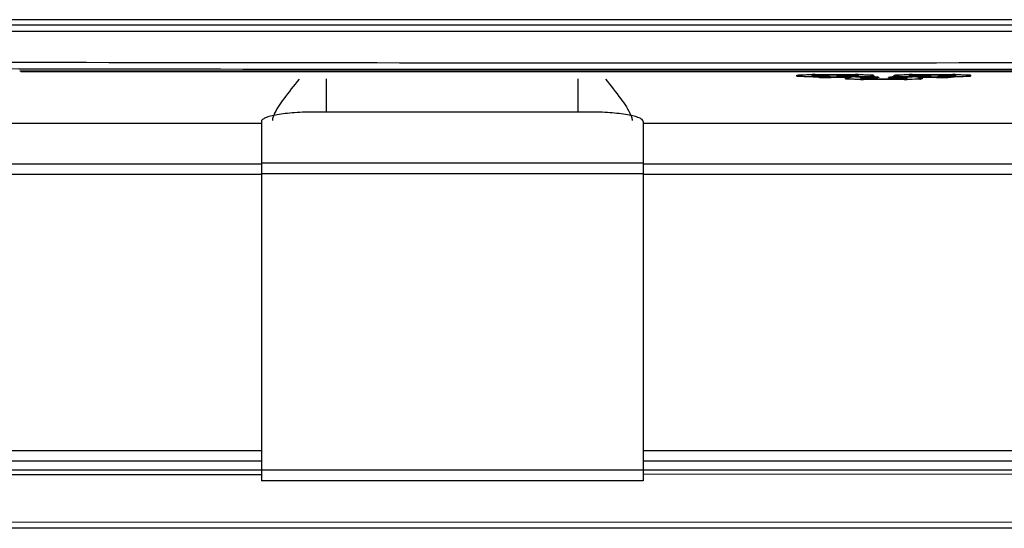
# Model space of a CAD drawing. Header units: millimetres. Extents: x 0 to 1400, y 0 to 1300.
# Tile 36 of 78: x 524 to 569, y 729 to 753. Entities that reach past the tile are written whole.
import ezdxf

# ---------------------------------------------------------------- set-up
doc = ezdxf.new("R2010")
doc.units = ezdxf.units.MM
doc.header["$LTSCALE"] = 84.740741
doc.layers.add('00_COMPONENTS', color=7, linetype='CONTINUOUS')

msp = doc.modelspace()

# ---------------------------------------------------------------- linework, layer by layer
at = {"layer": '00_COMPONENTS', "color": 7, "linetype": 'CONTINUOUS'}
for p, q in [((586.997, 752.733), (520.797, 752.733)), ((587.096, 752.483), (520.697, 752.483)), ((583.947, 750.34), (523.847, 750.34)), ((523.897, 750.333), (583.897, 750.333)), ((559.913, 750.166), (559.937, 750.169)), ((559.937, 750.169), (559.945, 750.17)), ((559.945, 750.17), (559.953, 750.171)), ((559.953, 750.171), (559.961, 750.171)), ((559.961, 750.171), (559.971, 750.172)), ((559.971, 750.172), (559.982, 750.173)), ((559.982, 750.173), (560.005, 750.174)), ((560.005, 750.174), (560.031, 750.176)), ((560.031, 750.176), (560.061, 750.177)), ((560.061, 750.177), (560.093, 750.178)), ((560.093, 750.178), (560.129, 750.18)), ((560.129, 750.18), (560.189, 750.181)), ((560.189, 750.181), (560.255, 750.183)), ((560.255, 750.183), (560.327, 750.185)), ((560.327, 750.185), (560.405, 750.186)), ((560.405, 750.186), (560.488, 750.187)), ((560.488, 750.187), (560.584, 750.187)), ((560.543, 750.187), (560.55, 750.177)), ((560.55, 750.177), (560.555, 750.17)), ((560.555, 750.17), (560.561, 750.163)), ((560.561, 750.163), (560.567, 750.157)), ((560.567, 750.157), (560.573, 750.151)), ((560.573, 750.151), (560.58, 750.146)), ((560.58, 750.146), (560.586, 750.141)), ((560.584, 750.187), (560.709, 750.188)), ((560.586, 750.141), (560.593, 750.136)), ((560.593, 750.136), (560.6, 750.132)), ((560.6, 750.132), (560.607, 750.129)), ((560.607, 750.129), (560.614, 750.125)), ((560.614, 750.125), (560.622, 750.123)), ((560.622, 750.123), (560.629, 750.12)), ((560.629, 750.12), (560.636, 750.118)), ((560.636, 750.118), (560.643, 750.117)), ((560.643, 750.117), (560.649, 750.116)), ((560.649, 750.116), (560.655, 750.115)), ((560.655, 750.115), (560.661, 750.114)), ((560.661, 750.114), (560.666, 750.114)), ((560.666, 750.114), (560.672, 750.113)), ((560.672, 750.113), (560.678, 750.113)), ((560.678, 750.113), (560.684, 750.113)), ((560.684, 750.113), (560.7, 750.113)), ((560.7, 750.113), (561.111, 750.113)), ((560.709, 750.188), (562.649, 750.188)), ((561.111, 750.113), (561.153, 750.112)), ((561.153, 750.112), (561.211, 750.112)), ((561.211, 750.112), (561.247, 750.111)), ((561.247, 750.111), (561.263, 750.111)), ((561.263, 750.111), (561.337, 750.109)), ((561.337, 750.109), (561.343, 750.105)), ((561.337, 750.109), (561.342, 750.108)), ((561.342, 750.108), (561.352, 750.108)), ((561.343, 750.105), (561.35, 750.101)), ((561.35, 750.101), (561.357, 750.097)), ((561.352, 750.108), (561.361, 750.107)), ((561.357, 750.097), (561.364, 750.094)), ((561.361, 750.107), (561.368, 750.107)), ((561.364, 750.094), (561.372, 750.091)), ((561.368, 750.107), (561.375, 750.107)), ((561.372, 750.091), (561.379, 750.089)), ((561.375, 750.107), (561.381, 750.106)), ((561.379, 750.089), (561.386, 750.087)), ((561.381, 750.106), (561.385, 750.106)), ((561.385, 750.106), (561.387, 750.106)), ((561.386, 750.087), (561.393, 750.085)), ((561.393, 750.085), (561.399, 750.084)), ((561.399, 750.084), (561.405, 750.083)), ((561.405, 750.083), (561.411, 750.083)), ((561.411, 750.083), (561.416, 750.082)), ((561.416, 750.082), (561.422, 750.082)), ((561.422, 750.082), (561.428, 750.082)), ((561.428, 750.082), (561.434, 750.082)), ((561.434, 750.082), (561.442, 750.081)), ((561.442, 750.081), (561.45, 750.081)), ((561.45, 750.081), (561.727, 750.081)), ((561.722, 750.113), (561.727, 750.113)), ((561.727, 750.113), (562.594, 750.113)), ((562.257, 750.054), (562.263, 750.054)), ((562.584, 750.081), (563.382, 750.081)), ((562.594, 750.113), (562.603, 750.113)), ((562.603, 750.113), (562.611, 750.113)), ((562.611, 750.113), (562.618, 750.113)), ((562.618, 750.113), (562.625, 750.114)), ((562.625, 750.114), (562.631, 750.114)), ((562.631, 750.114), (562.637, 750.115)), ((562.637, 750.115), (562.643, 750.115)), ((562.643, 750.115), (562.65, 750.117)), ((562.649, 750.188), (562.768, 750.187)), ((562.65, 750.117), (562.656, 750.118)), ((562.656, 750.118), (562.663, 750.12)), ((562.663, 750.12), (562.671, 750.122)), ((562.671, 750.122), (562.677, 750.125)), ((562.677, 750.125), (562.684, 750.128)), ((562.684, 750.128), (562.691, 750.131)), ((562.691, 750.131), (562.698, 750.135)), ((562.698, 750.135), (562.705, 750.139)), ((562.705, 750.139), (562.712, 750.144)), ((562.712, 750.144), (562.718, 750.149)), ((562.718, 750.149), (562.725, 750.155)), ((562.725, 750.155), (562.731, 750.161)), ((562.731, 750.161), (562.737, 750.168)), ((562.737, 750.168), (562.742, 750.175)), ((562.742, 750.175), (562.747, 750.182)), ((562.747, 750.182), (562.75, 750.187)), ((562.768, 750.187), (562.852, 750.186)), ((562.785, 750.081), (562.786, 750.08)), ((562.786, 750.08), (562.79, 750.071)), ((562.79, 750.071), (562.795, 750.064)), ((562.795, 750.064), (562.8, 750.056)), ((562.8, 750.056), (562.805, 750.049)), ((562.805, 750.049), (562.811, 750.042)), ((562.811, 750.042), (562.817, 750.036)), ((562.817, 750.036), (562.823, 750.03)), ((562.823, 750.03), (562.83, 750.025)), ((562.83, 750.025), (562.836, 750.02)), ((562.836, 750.02), (562.843, 750.016)), ((562.843, 750.016), (562.85, 750.012)), ((562.85, 750.012), (562.857, 750.008)), ((562.852, 750.186), (562.932, 750.185)), ((562.857, 750.008), (562.864, 750.005)), ((562.864, 750.005), (562.872, 750.002)), ((562.872, 750.002), (562.879, 750)), ((562.879, 750), (562.886, 749.998)), ((562.886, 749.998), (562.893, 749.996)), ((562.893, 749.996), (562.899, 749.995)), ((562.899, 749.995), (562.905, 749.994)), ((562.905, 749.994), (562.911, 749.994)), ((562.911, 749.994), (562.916, 749.993)), ((562.916, 749.993), (562.922, 749.993)), ((562.922, 749.993), (562.928, 749.993)), ((562.928, 749.993), (562.934, 749.993)), ((562.932, 750.185), (563.006, 750.184)), ((562.934, 749.993), (562.942, 749.992)), ((562.942, 749.992), (562.95, 749.992)), ((562.95, 749.992), (564.844, 749.992)), ((563.006, 750.184), (563.075, 750.182)), ((563.075, 750.182), (563.137, 750.18)), ((563.137, 750.18), (563.174, 750.179)), ((563.174, 750.179), (563.209, 750.178)), ((563.209, 750.178), (563.241, 750.177)), ((563.241, 750.177), (563.27, 750.175)), ((563.27, 750.175), (563.296, 750.174)), ((563.296, 750.174), (563.307, 750.173)), ((563.307, 750.173), (563.318, 750.172)), ((563.318, 750.172), (563.328, 750.172)), ((563.328, 750.172), (563.337, 750.171)), ((563.337, 750.171), (563.346, 750.17)), ((563.346, 750.17), (563.354, 750.17)), ((563.354, 750.17), (563.36, 750.169)), ((563.36, 750.169), (563.366, 750.168)), ((563.366, 750.168), (563.371, 750.168)), ((563.371, 750.168), (563.375, 750.167)), ((563.375, 750.167), (563.378, 750.167)), ((563.382, 750.081), (563.423, 750.081)), ((563.423, 750.081), (563.461, 750.08)), ((563.461, 750.08), (563.513, 750.079)), ((563.513, 750.079), (563.588, 750.077)), ((563.588, 750.077), (563.592, 750.077)), ((563.592, 750.077), (563.602, 750.077)), ((563.602, 750.077), (563.611, 750.076)), ((563.611, 750.076), (563.618, 750.076)), ((563.618, 750.076), (563.625, 750.075)), ((563.625, 750.075), (563.631, 750.075)), ((563.631, 750.075), (563.635, 750.074)), ((563.635, 750.074), (563.637, 750.074)), ((564.153, 750.074), (564.152, 750.074)), ((564.152, 750.074), (564.154, 750.074)), ((564.154, 750.074), (564.156, 750.074)), ((564.156, 750.074), (564.16, 750.075)), ((564.16, 750.075), (564.164, 750.075)), ((564.164, 750.075), (564.169, 750.075)), ((564.169, 750.075), (564.174, 750.076)), ((564.174, 750.076), (564.181, 750.076)), ((564.181, 750.076), (564.188, 750.076)), ((564.188, 750.076), (564.205, 750.077)), ((564.205, 750.077), (564.223, 750.078)), ((564.223, 750.078), (564.245, 750.079)), ((564.245, 750.079), (564.269, 750.079)), ((564.269, 750.079), (564.308, 750.08)), ((564.308, 750.08), (564.338, 750.08)), ((564.338, 750.08), (564.385, 750.081)), ((564.385, 750.081), (564.436, 750.081)), ((564.413, 750.166), (564.437, 750.169)), ((564.436, 750.081), (565.209, 750.081)), ((564.437, 750.169), (564.445, 750.17)), ((564.445, 750.17), (564.453, 750.171)), ((564.453, 750.171), (564.461, 750.171)), ((564.461, 750.171), (564.471, 750.172)), ((564.471, 750.172), (564.482, 750.173)), ((564.482, 750.173), (564.505, 750.174)), ((564.505, 750.174), (564.531, 750.176)), ((564.531, 750.176), (564.561, 750.177)), ((564.561, 750.177), (564.593, 750.178)), ((564.593, 750.178), (564.629, 750.18)), ((564.629, 750.18), (564.689, 750.181)), ((564.689, 750.181), (564.755, 750.183)), ((564.755, 750.183), (564.827, 750.185)), ((564.827, 750.185), (564.905, 750.186)), ((564.844, 749.992), (564.853, 749.992)), ((564.853, 749.992), (564.861, 749.993)), ((564.861, 749.993), (564.868, 749.993)), ((564.868, 749.993), (564.875, 749.993)), ((564.875, 749.993), (564.881, 749.993)), ((564.881, 749.993), (564.887, 749.994)), ((564.887, 749.994), (564.893, 749.995)), ((564.893, 749.995), (564.9, 749.996)), ((564.9, 749.996), (564.906, 749.998)), ((564.905, 750.186), (564.988, 750.187)), ((564.906, 749.998), (564.913, 749.999)), ((564.913, 749.999), (564.921, 750.002)), ((564.921, 750.002), (564.927, 750.004)), ((564.927, 750.004), (564.934, 750.007)), ((564.934, 750.007), (564.941, 750.011)), ((564.941, 750.011), (564.948, 750.015)), ((564.948, 750.015), (564.955, 750.019)), ((564.955, 750.019), (564.962, 750.024)), ((564.962, 750.024), (564.968, 750.029)), ((564.968, 750.029), (564.975, 750.035)), ((564.975, 750.035), (564.981, 750.041)), ((564.981, 750.041), (564.987, 750.047)), ((564.987, 750.047), (564.992, 750.054)), ((564.988, 750.187), (565.084, 750.187)), ((564.992, 750.054), (564.997, 750.061)), ((564.997, 750.061), (565.002, 750.069)), ((565.002, 750.069), (565.006, 750.077)), ((565.006, 750.077), (565.008, 750.081)), ((565.043, 750.187), (565.05, 750.177)), ((565.05, 750.177), (565.055, 750.17)), ((565.055, 750.17), (565.061, 750.163)), ((565.061, 750.163), (565.067, 750.157)), ((565.067, 750.157), (565.073, 750.151)), ((565.073, 750.151), (565.08, 750.146)), ((565.08, 750.146), (565.086, 750.141)), ((565.084, 750.187), (565.209, 750.188)), ((565.086, 750.141), (565.093, 750.136)), ((565.093, 750.136), (565.1, 750.132)), ((565.1, 750.132), (565.107, 750.129)), ((565.107, 750.129), (565.114, 750.125)), ((565.114, 750.125), (565.122, 750.123)), ((565.122, 750.123), (565.129, 750.12)), ((565.129, 750.12), (565.136, 750.118)), ((565.136, 750.118), (565.143, 750.117)), ((565.143, 750.117), (565.149, 750.116)), ((565.149, 750.116), (565.155, 750.115)), ((565.155, 750.115), (565.161, 750.114)), ((565.161, 750.114), (565.166, 750.114)), ((565.166, 750.114), (565.172, 750.113)), ((565.172, 750.113), (565.178, 750.113)), ((565.178, 750.113), (565.184, 750.113)), ((565.184, 750.113), (565.192, 750.113)), ((565.192, 750.113), (565.2, 750.113)), ((565.2, 750.113), (566.066, 750.113)), ((565.209, 750.188), (567.149, 750.188)), ((566.066, 750.081), (566.344, 750.081)), ((566.072, 750.113), (566.067, 750.113)), ((566.344, 750.081), (566.353, 750.081)), ((566.353, 750.081), (566.361, 750.082)), ((566.361, 750.082), (566.368, 750.082)), ((566.368, 750.082), (566.375, 750.082)), ((566.375, 750.082), (566.381, 750.083)), ((566.381, 750.083), (566.387, 750.083)), ((566.387, 750.083), (566.393, 750.084)), ((566.393, 750.084), (566.4, 750.085)), ((566.4, 750.085), (566.406, 750.087)), ((566.403, 750.105), (566.402, 750.105)), ((566.402, 750.105), (566.404, 750.105)), ((566.404, 750.105), (566.406, 750.106)), ((566.406, 750.106), (566.41, 750.106)), ((566.406, 750.087), (566.413, 750.088)), ((566.41, 750.106), (566.414, 750.106)), ((566.413, 750.088), (566.421, 750.091)), ((566.414, 750.106), (566.419, 750.107)), ((566.419, 750.107), (566.424, 750.107)), ((566.421, 750.091), (566.427, 750.093)), ((566.424, 750.107), (566.431, 750.107)), ((566.427, 750.093), (566.434, 750.096)), ((566.431, 750.107), (566.438, 750.108)), ((566.434, 750.096), (566.441, 750.1)), ((566.438, 750.108), (566.456, 750.109)), ((566.441, 750.1), (566.448, 750.104)), ((566.448, 750.104), (566.455, 750.108)), ((566.455, 750.108), (566.456, 750.109)), ((566.456, 750.109), (566.473, 750.109)), ((566.473, 750.109), (566.495, 750.11)), ((566.495, 750.11), (566.519, 750.111)), ((566.519, 750.111), (566.558, 750.111)), ((566.558, 750.111), (566.588, 750.112)), ((566.588, 750.112), (566.635, 750.112)), ((566.635, 750.112), (566.686, 750.113)), ((566.686, 750.113), (567.094, 750.113)), ((567.094, 750.113), (567.103, 750.113)), ((567.103, 750.113), (567.111, 750.113)), ((567.111, 750.113), (567.118, 750.113)), ((567.118, 750.113), (567.125, 750.114)), ((567.125, 750.114), (567.131, 750.114)), ((567.131, 750.114), (567.137, 750.115)), ((567.137, 750.115), (567.143, 750.115)), ((567.143, 750.115), (567.15, 750.117)), ((567.149, 750.188), (567.268, 750.187)), ((567.15, 750.117), (567.156, 750.118)), ((567.156, 750.118), (567.163, 750.12)), ((567.163, 750.12), (567.171, 750.122)), ((567.171, 750.122), (567.177, 750.125)), ((567.177, 750.125), (567.184, 750.128)), ((567.184, 750.128), (567.191, 750.131)), ((567.191, 750.131), (567.198, 750.135)), ((567.198, 750.135), (567.205, 750.139)), ((567.205, 750.139), (567.212, 750.144)), ((567.212, 750.144), (567.218, 750.149)), ((567.218, 750.149), (567.225, 750.155)), ((567.225, 750.155), (567.231, 750.161)), ((567.231, 750.161), (567.237, 750.168)), ((567.237, 750.168), (567.242, 750.175)), ((567.242, 750.175), (567.247, 750.182)), ((567.247, 750.182), (567.25, 750.187)), ((567.268, 750.187), (567.352, 750.186)), ((567.352, 750.186), (567.432, 750.185)), ((567.432, 750.185), (567.506, 750.184)), ((567.506, 750.184), (567.575, 750.182)), ((567.575, 750.182), (567.637, 750.18)), ((567.637, 750.18), (567.674, 750.179)), ((567.674, 750.179), (567.709, 750.178)), ((567.709, 750.178), (567.741, 750.177)), ((567.741, 750.177), (567.77, 750.175)), ((567.77, 750.175), (567.796, 750.174)), ((567.796, 750.174), (567.807, 750.173)), ((567.807, 750.173), (567.818, 750.172)), ((567.818, 750.172), (567.828, 750.172)), ((567.828, 750.172), (567.837, 750.171)), ((567.837, 750.171), (567.846, 750.17)), ((567.846, 750.17), (567.854, 750.17)), ((567.854, 750.17), (567.86, 750.169)), ((567.86, 750.169), (567.866, 750.168)), ((567.866, 750.168), (567.871, 750.168)), ((567.871, 750.168), (567.875, 750.167)), ((567.875, 750.167), (567.878, 750.167)), ((550.247, 748.453), (537.547, 748.453)), ((535.047, 748.019), (535.047, 731.363)), ((552.747, 748.019), (552.747, 731.363)), ((494.285, 731.641), (535.047, 731.66)), ((494.897, 731.863), (535.047, 731.863)), ((552.747, 731.863), (612.897, 731.863)), ((552.747, 731.668), (613.508, 731.697)), ((552.747, 731.363), (535.047, 731.363)), ((608.467, 729.42), (494.285, 729.458))]:
    msp.add_line(p, q, dxfattribs=at)
at = {"layer": '00_COMPONENTS', "color": 9, "linetype": 'CONTINUOUS'}
for p, q in [((587.08, 752.183), (520.713, 752.183)), ((538.057, 749.996), (538.057, 748.453)), ((549.737, 748.453), (549.737, 749.996)), ((559.872, 750.114), (559.872, 750.159)), ((560.622, 750.083), (560.622, 750.085)), ((560.672, 750.159), (560.672, 750.114)), ((560.709, 750.16), (560.709, 750.188)), ((562.584, 750.16), (560.709, 750.16)), ((561.422, 750.101), (561.422, 750.083)), ((561.459, 750.053), (561.459, 750.081)), ((562.245, 750.053), (561.459, 750.053)), ((561.722, 750.085), (561.722, 750.113)), ((561.722, 750.113), (561.727, 750.113)), ((562.584, 750.085), (561.722, 750.085)), ((562.122, 749.994), (562.122, 750.038)), ((562.122, 749.993), (562.122, 749.994)), ((562.584, 750.16), (562.584, 750.188)), ((562.584, 750.085), (562.584, 750.113)), ((562.622, 750.114), (562.622, 750.159)), ((562.709, 750.188), (562.73, 750.187)), ((562.922, 750.038), (562.922, 749.994)), ((562.959, 750.039), (562.959, 750.081)), ((563.334, 750.039), (562.959, 750.039)), ((562.959, 749.964), (562.959, 749.992)), ((564.834, 749.964), (562.959, 749.964)), ((563.334, 750.039), (563.334, 750.081)), ((563.422, 750.159), (563.422, 750.114)), ((563.672, 750.07), (563.672, 750.051)), ((564.122, 750.051), (564.122, 750.07)), ((564.372, 750.114), (564.372, 750.159)), ((564.372, 750.113), (564.372, 750.114)), ((564.459, 750.039), (564.459, 750.081)), ((564.834, 750.039), (564.459, 750.039)), ((564.834, 750.039), (564.834, 750.081)), ((564.834, 749.964), (564.834, 749.992)), ((564.872, 749.994), (564.872, 750.038)), ((565.172, 750.159), (565.172, 750.114)), ((565.209, 750.16), (565.209, 750.188)), ((567.084, 750.16), (565.209, 750.16)), ((565.209, 750.085), (565.209, 750.113)), ((566.072, 750.085), (565.209, 750.085)), ((566.334, 750.053), (565.548, 750.053)), ((565.672, 750.038), (565.672, 749.994)), ((566.072, 750.113), (566.072, 750.085)), ((566.334, 750.053), (566.334, 750.081)), ((566.372, 750.083), (566.372, 750.101)), ((567.084, 750.16), (567.084, 750.188)), ((567.122, 750.114), (567.122, 750.159)), ((567.172, 750.085), (567.172, 750.083)), ((567.209, 750.188), (567.23, 750.187)), ((567.922, 750.159), (567.922, 750.114)), ((535.047, 747.926), (508.432, 747.926)), ((606.361, 747.926), (552.747, 747.926)), ((507.504, 746.055), (535.047, 746.055)), ((535.047, 746.092), (552.747, 746.092)), ((552.747, 746.055), (607.289, 746.055)), ((535.047, 745.563), (507.504, 745.563)), ((535.047, 745.6), (552.747, 745.6)), ((607.289, 745.563), (552.747, 745.563)), ((498.897, 732.77), (535.047, 732.77)), ((552.747, 732.77), (608.897, 732.77)), ((535.047, 732.271), (498.897, 732.271)), ((608.897, 732.271), (552.747, 732.271)), ((535.047, 731.863), (552.747, 731.863)), ((608.462, 729.158), (494.285, 729.158))]:
    msp.add_line(p, q, dxfattribs=at)
for centre, radius, start, end in [((553.897, 17907.64), 17156.904, 269.8891834, 270.1108166), ((553.897, 17924.39), 17173.954, 269.8892389, 270.1107611), ((560.671, 750.263), 0.149, 210.8046, 220.023), ((560.672, 750.264), 0.15, 220.0251, 230.0098), ((560.709, 726.433), 23.755, 89.9999, 90.3018), ((560.672, 750.263), 0.148, 259.8317, 269.9374), ((561.25, 761.218), 11.162, 268.0329, 268.6083), ((561.411, 768.475), 18.421, 268.6565, 269.4768), ((561.087, 741.38), 8.733, 88.9084, 90.0172), ((561.451, 772.366), 22.313, 269.4639, 269.6453), ((561.457, 773.345), 23.292, 269.6447, 270.0042), ((561.422, 750.231), 0.148, 259.8317, 269.9374), ((562.41, 747.15), 2.908, 93.2466, 93.75), ((562.583, 726.204), 23.984, 89.6991, 89.9981), ((562.585, 773.676), 23.591, 269.9986, 270.3511), ((562.622, 750.263), 0.148, 270.0626, 280.1683), ((562.622, 750.264), 0.15, 309.9902, 319.9749), ((562.623, 750.263), 0.149, 319.977, 329.1945), ((562.957, 773.256), 23.292, 269.6447, 270.0042), ((562.922, 750.142), 0.148, 259.8317, 269.9374), ((562.972, 756.141), 6.051, 271.9339, 272.8259), ((563.337, 741.349), 8.733, 88.9084, 90.0172), ((563.338, 758.77), 8.731, 269.9751, 270.8751), ((563.366, 756.878), 6.838, 270.8861, 271.1506), ((564.452, 741.862), 8.219, 89.9481, 91.1242), ((564.427, 756.825), 6.785, 268.8449, 269.1128), ((564.453, 758.648), 8.609, 269.1278, 269.8022), ((564.461, 760.176), 10.137, 269.7843, 269.9874), ((564.835, 773.555), 23.591, 269.9986, 270.3511), ((564.872, 750.142), 0.148, 270.0626, 280.1683), ((564.872, 750.144), 0.15, 309.9902, 319.9749), ((564.872, 750.143), 0.149, 320.0188, 335.4727), ((565.171, 750.263), 0.149, 210.8046, 220.023), ((565.172, 750.264), 0.15, 220.0251, 230.0098), ((565.207, 773.377), 23.292, 269.6447, 270.0042), ((565.209, 726.433), 23.755, 89.9999, 90.3018), ((565.172, 750.263), 0.148, 259.8317, 269.9374), ((565.418, 752.34), 2.365, 273.4223, 274.2416), ((566.335, 773.644), 23.591, 269.9986, 270.3511), ((566.372, 750.231), 0.148, 270.0626, 280.1683), ((566.343, 772.36), 22.307, 270.3509, 270.5317), ((566.702, 741.894), 8.219, 89.9481, 91.1242), ((566.406, 767.022), 16.968, 270.484, 271.3757), ((566.566, 760.454), 10.398, 271.3655, 271.9834), ((566.722, 756.109), 6.051, 271.9339, 272.8259), ((567.083, 726.204), 23.984, 89.6991, 89.9981), ((567.122, 750.263), 0.148, 270.0626, 280.1683), ((567.122, 750.264), 0.15, 309.9902, 319.9749), ((567.123, 750.263), 0.149, 319.977, 329.1945)]:
    msp.add_arc(centre, radius, start, end, dxfattribs=at)
at = {"layer": '00_COMPONENTS', "color": 7, "linetype": 'CONTINUOUS'}
for centre, radius, start, end in [((560.672, 750.307), 0.148, 259.8317, 269.9374), ((562.235, 750.556), 0.503, 271.1281, 273.1268), ((562.231, 750.622), 0.569, 273.1839, 277.8739), ((562.622, 750.307), 0.148, 270.0626, 280.1683), ((562.922, 750.187), 0.148, 259.8317, 269.9374), ((564.872, 750.187), 0.148, 270.0626, 280.1683), ((565.172, 750.307), 0.148, 259.8317, 269.9374), ((565.562, 750.623), 0.569, 262.1276, 266.8049), ((565.558, 750.556), 0.502, 266.8625, 268.8708), ((567.122, 750.307), 0.148, 270.0626, 280.1683)]:
    msp.add_arc(centre, radius, start, end, dxfattribs=at)
for points, knots in [([(536.799, 749.973), (536.551, 749.676), (536.129, 749.14), (535.733, 748.57), (535.618, 748.294)], [0, 0, 0, 0, 0.563711, 1, 1, 1, 1]), ([(550.994, 749.973), (551.242, 749.676), (551.664, 749.14), (552.06, 748.57), (552.175, 748.294)], [0, 0, 0, 0, 0.563703, 1, 1, 1, 1]), ([(537.547, 748.453), (537.228, 748.453), (536.763, 748.438), (536.174, 748.385), (535.8, 748.333), (535.491, 748.27), (535.282, 748.208), (535.159, 748.149), (535.087, 748.103), (535.047, 748.051), (535.047, 748.019)], [0, 0, 0, 0, 0.368681, 0.535858, 0.683237, 0.805629, 0.899182, 0.93456, 0.962501, 1, 1, 1, 1]), ([(552.747, 748.019), (552.747, 748.051), (552.707, 748.103), (552.635, 748.149), (552.511, 748.208), (552.302, 748.27), (551.994, 748.333), (551.619, 748.385), (551.03, 748.438), (550.566, 748.453), (550.247, 748.453)], [0, 0, 0, 0, 0.037499, 0.06544, 0.100818, 0.194371, 0.316763, 0.464142, 0.631319, 1, 1, 1, 1]), ([(535.618, 748.294), (535.609, 748.273), (535.581, 748.2), (535.56, 748.124), (535.557, 748.068)], [0, 0, 0, 0, 0.291004, 1, 1, 1, 1]), ([(552.175, 748.294), (552.184, 748.273), (552.212, 748.2), (552.234, 748.124), (552.236, 748.068)], [0, 0, 0, 0, 0.291012, 1, 1, 1, 1])]:
    msp.add_open_spline(points, degree=3, knots=knots, dxfattribs=at)
at = {"layer": '00_COMPONENTS', "color": 9, "linetype": 'CONTINUOUS'}
for points, knots in [([(559.872, 750.159), (559.872, 750.163), (559.897, 750.164), (559.927, 750.171), (559.993, 750.173), (560.04, 750.176), (560.068, 750.177)], [0, 0, 0, 0, 0.069331, 0.262318, 0.575525, 1, 1, 1, 1]), ([(560.622, 750.085), (560.524, 750.085), (560.383, 750.087), (560.205, 750.091), (560.094, 750.094), (560.003, 750.098), (559.937, 750.103), (559.895, 750.107), (559.878, 750.11), (559.872, 750.113), (559.872, 750.114)], [0, 0, 0, 0, 0.389389, 0.561807, 0.711571, 0.833627, 0.923973, 0.979717, 0.994127, 1, 1, 1, 1]), ([(560.068, 750.177), (560.103, 750.179), (560.268, 750.184), (560.433, 750.187), (560.564, 750.187)], [0, 0, 0, 0, 0.20821, 1, 1, 1, 1]), ([(560.625, 750.08), (560.624, 750.08), (560.623, 750.081), (560.622, 750.082), (560.622, 750.083)], [0, 0, 0, 0, 0.644071, 1, 1, 1, 1]), ([(560.867, 750.062), (560.811, 750.064), (560.739, 750.066), (560.658, 750.074), (560.633, 750.077), (560.625, 750.08)], [0, 0, 0, 0, 0.686964, 0.893462, 1, 1, 1, 1]), ([(560.709, 750.16), (560.7, 750.16), (560.687, 750.161), (560.678, 750.158), (560.672, 750.16), (560.672, 750.159)], [0, 0, 0, 0, 0.703518, 0.920935, 1, 1, 1, 1]), ([(560.672, 750.114), (560.672, 750.113), (560.677, 750.114), (560.687, 750.112), (560.7, 750.113), (560.709, 750.113)], [0, 0, 0, 0, 0.076196, 0.290586, 1, 1, 1, 1]), ([(561.253, 750.111), (561.276, 750.111), (561.317, 750.11), (561.365, 750.108), (561.394, 750.106), (561.409, 750.104), (561.416, 750.103), (561.422, 750.102), (561.422, 750.101)], [0, 0, 0, 0, 0.4126, 0.7294, 0.844861, 0.929029, 0.980632, 1, 1, 1, 1]), ([(561.422, 750.083), (561.422, 750.082), (561.427, 750.083), (561.437, 750.08), (561.45, 750.081), (561.459, 750.081)], [0, 0, 0, 0, 0.076196, 0.290586, 1, 1, 1, 1]), ([(562.125, 749.991), (562.124, 749.991), (562.123, 749.992), (562.122, 749.992), (562.122, 749.993)], [0, 0, 0, 0, 0.585026, 1, 1, 1, 1]), ([(562.813, 749.965), (562.727, 749.965), (562.57, 749.967), (562.363, 749.973), (562.227, 749.978), (562.155, 749.985), (562.132, 749.988), (562.125, 749.991)], [0, 0, 0, 0, 0.373196, 0.684323, 0.900673, 0.965852, 1, 1, 1, 1]), ([(562.622, 750.159), (562.622, 750.16), (562.616, 750.158), (562.606, 750.161), (562.593, 750.16), (562.584, 750.16)], [0, 0, 0, 0, 0.076196, 0.290586, 1, 1, 1, 1]), ([(562.584, 750.113), (562.593, 750.113), (562.606, 750.112), (562.616, 750.114), (562.622, 750.113), (562.622, 750.114)], [0, 0, 0, 0, 0.703518, 0.920935, 1, 1, 1, 1]), ([(563.176, 750.093), (563.144, 750.092), (562.995, 750.088), (562.846, 750.086), (562.729, 750.085)], [0, 0, 0, 0, 0.217185, 1, 1, 1, 1]), ([(562.73, 750.187), (562.777, 750.187), (562.943, 750.186), (563.108, 750.182), (563.226, 750.177)], [0, 0, 0, 0, 0.284386, 1, 1, 1, 1]), ([(562.959, 750.039), (562.95, 750.039), (562.937, 750.041), (562.928, 750.038), (562.922, 750.039), (562.922, 750.038)], [0, 0, 0, 0, 0.703518, 0.920935, 1, 1, 1, 1]), ([(562.922, 749.994), (562.922, 749.993), (562.927, 749.994), (562.937, 749.991), (562.95, 749.992), (562.959, 749.992)], [0, 0, 0, 0, 0.076196, 0.290586, 1, 1, 1, 1]), ([(563.226, 750.177), (563.254, 750.176), (563.301, 750.173), (563.366, 750.171), (563.396, 750.164), (563.422, 750.163), (563.422, 750.159)], [0, 0, 0, 0, 0.4245, 0.737706, 0.93063, 1, 1, 1, 1]), ([(563.343, 750.102), (563.338, 750.101), (563.313, 750.1), (563.289, 750.098), (563.27, 750.097)], [0, 0, 0, 0, 0.221569, 1, 1, 1, 1]), ([(563.422, 750.114), (563.422, 750.112), (563.412, 750.11), (563.4, 750.107), (563.374, 750.104), (563.354, 750.103), (563.343, 750.102)], [0, 0, 0, 0, 0.073725, 0.263638, 0.573367, 1, 1, 1, 1]), ([(563.503, 750.08), (563.526, 750.079), (563.567, 750.078), (563.615, 750.076), (563.644, 750.074), (563.659, 750.073), (563.666, 750.072), (563.672, 750.071), (563.672, 750.07)], [0, 0, 0, 0, 0.4126, 0.7294, 0.844861, 0.929029, 0.980632, 1, 1, 1, 1]), ([(563.672, 750.051), (563.672, 750.05), (563.666, 750.049), (563.659, 750.048), (563.644, 750.047), (563.615, 750.045), (563.567, 750.043), (563.526, 750.042), (563.503, 750.041)], [0, 0, 0, 0, 0.019361, 0.070893, 0.155037, 0.270545, 0.587428, 1, 1, 1, 1]), ([(564.122, 750.07), (564.122, 750.071), (564.127, 750.072), (564.134, 750.073), (564.149, 750.074), (564.178, 750.076), (564.226, 750.078), (564.267, 750.079), (564.29, 750.08)], [0, 0, 0, 0, 0.019382, 0.070908, 0.155049, 0.270554, 0.587434, 1, 1, 1, 1]), ([(564.29, 750.041), (564.267, 750.042), (564.226, 750.043), (564.178, 750.045), (564.149, 750.047), (564.134, 750.048), (564.127, 750.049), (564.122, 750.05), (564.122, 750.051)], [0, 0, 0, 0, 0.412599, 0.729398, 0.844859, 0.929028, 0.980632, 1, 1, 1, 1]), ([(564.372, 750.159), (564.372, 750.163), (564.397, 750.164), (564.427, 750.171), (564.493, 750.173), (564.54, 750.176), (564.568, 750.177)], [0, 0, 0, 0, 0.069331, 0.262318, 0.575525, 1, 1, 1, 1]), ([(564.375, 750.112), (564.374, 750.112), (564.373, 750.112), (564.372, 750.113), (564.372, 750.113)], [0, 0, 0, 0, 0.59086, 1, 1, 1, 1]), ([(564.617, 750.093), (564.561, 750.095), (564.489, 750.098), (564.408, 750.106), (564.383, 750.108), (564.375, 750.112)], [0, 0, 0, 0, 0.686964, 0.893462, 1, 1, 1, 1]), ([(564.568, 750.177), (564.603, 750.179), (564.768, 750.184), (564.933, 750.187), (565.064, 750.187)], [0, 0, 0, 0, 0.20821, 1, 1, 1, 1]), ([(565.063, 750.085), (565.022, 750.086), (564.873, 750.087), (564.724, 750.09), (564.617, 750.093)], [0, 0, 0, 0, 0.277234, 1, 1, 1, 1]), ([(564.872, 750.038), (564.872, 750.039), (564.866, 750.038), (564.856, 750.04), (564.843, 750.039), (564.834, 750.039)], [0, 0, 0, 0, 0.076196, 0.290586, 1, 1, 1, 1]), ([(564.834, 749.992), (564.843, 749.992), (564.856, 749.991), (564.866, 749.994), (564.872, 749.993), (564.872, 749.994)], [0, 0, 0, 0, 0.703518, 0.920935, 1, 1, 1, 1]), ([(565.559, 749.979), (565.523, 749.977), (565.33, 749.968), (565.137, 749.966), (564.979, 749.965)], [0, 0, 0, 0, 0.186119, 1, 1, 1, 1]), ([(565.209, 750.16), (565.2, 750.16), (565.187, 750.161), (565.178, 750.158), (565.172, 750.16), (565.172, 750.159)], [0, 0, 0, 0, 0.703518, 0.920935, 1, 1, 1, 1]), ([(565.172, 750.114), (565.172, 750.113), (565.177, 750.114), (565.187, 750.112), (565.2, 750.113), (565.209, 750.113)], [0, 0, 0, 0, 0.076196, 0.290586, 1, 1, 1, 1]), ([(565.672, 749.994), (565.672, 749.992), (565.662, 749.989), (565.65, 749.987), (565.624, 749.984), (565.604, 749.982), (565.593, 749.981)], [0, 0, 0, 0, 0.073725, 0.263638, 0.573367, 1, 1, 1, 1]), ([(565.67, 750.04), (565.671, 750.04), (565.671, 750.039), (565.672, 750.038), (565.672, 750.038)], [0, 0, 0, 0, 0.602527, 1, 1, 1, 1]), ([(566.334, 750.081), (566.343, 750.081), (566.356, 750.08), (566.366, 750.083), (566.372, 750.082), (566.372, 750.083)], [0, 0, 0, 0, 0.703518, 0.920935, 1, 1, 1, 1]), ([(566.372, 750.101), (566.372, 750.102), (566.377, 750.103), (566.384, 750.104), (566.399, 750.106), (566.428, 750.108), (566.476, 750.11), (566.517, 750.111), (566.54, 750.111)], [0, 0, 0, 0, 0.019382, 0.070908, 0.155049, 0.270554, 0.587434, 1, 1, 1, 1]), ([(567.172, 750.083), (567.172, 750.079), (567.152, 750.078), (567.129, 750.072), (567.078, 750.069), (567.042, 750.067), (567.02, 750.066)], [0, 0, 0, 0, 0.069978, 0.261709, 0.573983, 1, 1, 1, 1]), ([(567.122, 750.159), (567.122, 750.16), (567.116, 750.158), (567.106, 750.161), (567.093, 750.16), (567.084, 750.16)], [0, 0, 0, 0, 0.076196, 0.290586, 1, 1, 1, 1]), ([(567.084, 750.113), (567.093, 750.113), (567.106, 750.112), (567.116, 750.114), (567.122, 750.113), (567.122, 750.114)], [0, 0, 0, 0, 0.703518, 0.920935, 1, 1, 1, 1]), ([(567.823, 750.1), (567.784, 750.098), (567.567, 750.088), (567.35, 750.086), (567.172, 750.085)], [0, 0, 0, 0, 0.179855, 1, 1, 1, 1]), ([(567.23, 750.187), (567.277, 750.187), (567.443, 750.186), (567.608, 750.182), (567.726, 750.177)], [0, 0, 0, 0, 0.284386, 1, 1, 1, 1]), ([(567.726, 750.177), (567.754, 750.176), (567.801, 750.173), (567.866, 750.171), (567.896, 750.164), (567.922, 750.163), (567.922, 750.159)], [0, 0, 0, 0, 0.4245, 0.737706, 0.93063, 1, 1, 1, 1]), ([(567.922, 750.114), (567.922, 750.112), (567.91, 750.109), (567.894, 750.106), (567.861, 750.103), (567.837, 750.101), (567.823, 750.1)], [0, 0, 0, 0, 0.072083, 0.262462, 0.573165, 1, 1, 1, 1])]:
    msp.add_open_spline(points, degree=3, knots=knots, dxfattribs=at)
for points in [[(559.872, 750.114), (559.916, 750.114), (559.964, 750.138), (559.991, 750.173)], [(559.872, 750.159), (559.889, 750.159), (559.907, 750.162), (559.923, 750.168)], [(560.646, 750.116), (560.62, 750.121), (560.595, 750.133), (560.575, 750.149)], [(560.622, 750.083), (560.653, 750.083), (560.686, 750.094), (560.711, 750.112)], [(561.396, 750.085), (561.375, 750.089), (561.355, 750.097), (561.338, 750.108)], [(562.122, 749.994), (562.166, 749.994), (562.214, 750.017), (562.241, 750.053)], [(562.122, 750.038), (562.139, 750.038), (562.157, 750.041), (562.173, 750.047)], [(562.648, 750.116), (562.673, 750.121), (562.698, 750.133), (562.718, 750.149)], [(562.825, 750.029), (562.808, 750.043), (562.794, 750.061), (562.785, 750.081)], [(562.896, 749.996), (562.87, 750.001), (562.845, 750.012), (562.825, 750.029)], [(563.422, 750.114), (563.377, 750.114), (563.329, 750.138), (563.302, 750.173)], [(563.422, 750.159), (563.404, 750.159), (563.386, 750.162), (563.37, 750.168)], [(564.122, 750.07), (564.133, 750.07), (564.145, 750.071), (564.157, 750.074)], [(564.372, 750.114), (564.416, 750.114), (564.464, 750.138), (564.491, 750.173)], [(564.372, 750.159), (564.389, 750.159), (564.407, 750.162), (564.423, 750.168)], [(564.898, 749.996), (564.923, 750.001), (564.948, 750.012), (564.968, 750.029)], [(565.146, 750.116), (565.12, 750.121), (565.095, 750.133), (565.075, 750.149)], [(565.672, 749.994), (565.627, 749.994), (565.579, 750.017), (565.552, 750.053)], [(565.672, 750.038), (565.654, 750.038), (565.636, 750.041), (565.62, 750.047)], [(566.372, 750.101), (566.383, 750.101), (566.395, 750.102), (566.407, 750.105)], [(566.398, 750.085), (566.418, 750.089), (566.438, 750.097), (566.455, 750.108)], [(567.172, 750.083), (567.14, 750.083), (567.107, 750.094), (567.082, 750.112)], [(567.148, 750.116), (567.173, 750.121), (567.198, 750.133), (567.218, 750.149)], [(567.922, 750.114), (567.877, 750.114), (567.829, 750.138), (567.802, 750.173)], [(567.922, 750.159), (567.904, 750.159), (567.886, 750.162), (567.87, 750.168)]]:
    msp.add_open_spline(points, degree=3, dxfattribs=at)
at = {"layer": '00_COMPONENTS', "color": 7, "linetype": 'CONTINUOUS'}
for points in [[(560.646, 750.161), (560.624, 750.165), (560.602, 750.174), (560.584, 750.187)], [(560.622, 750.085), (560.651, 750.086), (560.68, 750.096), (560.704, 750.112)], [(561.722, 750.085), (561.751, 750.086), (561.78, 750.096), (561.804, 750.113)], [(562.309, 750.059), (562.344, 750.063), (562.379, 750.071), (562.412, 750.081)], [(562.648, 750.161), (562.67, 750.165), (562.691, 750.174), (562.709, 750.187)], [(562.896, 750.04), (562.867, 750.046), (562.838, 750.06), (562.817, 750.081)], [(563.672, 750.051), (563.643, 750.051), (563.612, 750.06), (563.588, 750.077)], [(564.122, 750.051), (564.139, 750.051), (564.157, 750.054), (564.173, 750.06)], [(564.173, 750.06), (564.184, 750.064), (564.195, 750.07), (564.205, 750.077)], [(564.898, 750.04), (564.927, 750.046), (564.955, 750.06), (564.977, 750.081)], [(565.146, 750.161), (565.124, 750.165), (565.102, 750.174), (565.084, 750.187)], [(565.484, 750.059), (565.449, 750.063), (565.415, 750.071), (565.381, 750.081)], [(566.072, 750.085), (566.043, 750.086), (566.013, 750.096), (565.989, 750.113)], [(567.172, 750.085), (567.143, 750.086), (567.113, 750.096), (567.089, 750.112)], [(567.148, 750.161), (567.17, 750.165), (567.191, 750.174), (567.209, 750.187)]]:
    msp.add_open_spline(points, degree=3, dxfattribs=at)

doc.saveas('drawing.dxf')
